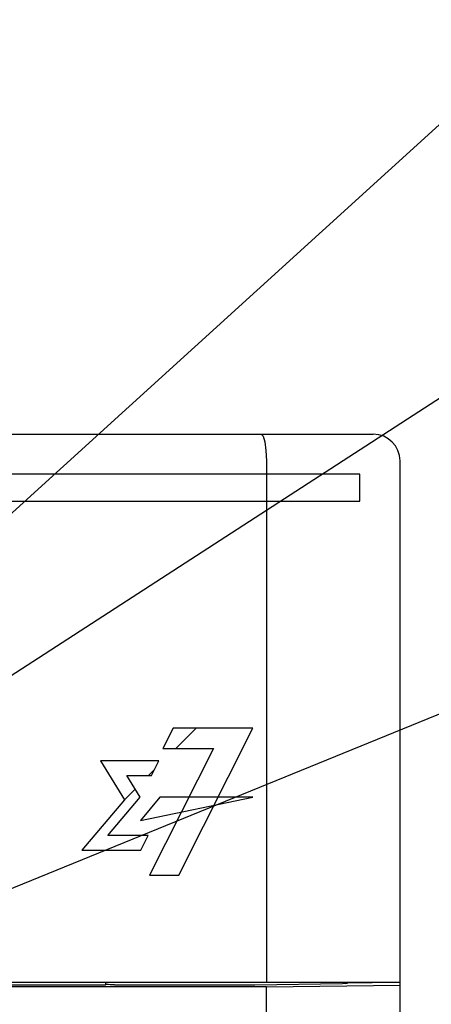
# Model space of a CAD drawing. Extents: x 90 to 1223, y 50 to 821.
# Tile 22 of 34: x 777 to 792, y 614 to 651. Entities that reach past the tile are written whole.
import ezdxf

# ---------------------------------------------------------------- set-up
doc = ezdxf.new("R2010")
doc.units = 0
doc.header["$LTSCALE"] = 69.3
for name, color, linetype in [('ALL_CURVE', 7, 'CONTINUOUS'), ('ALL_FEATURES', 7, 'CONTINUOUS'), ('ALL_NOTE', 7, 'CONTINUOUS')]:
    doc.layers.add(name, color=color, linetype=linetype)

msp = doc.modelspace()

# ---------------------------------------------------------------- linework, layer by layer
at = {"layer": 'ALL_CURVE', "color": 4, "linetype": 'CONTINUOUS'}
for p, q in [((789.25, 633.75), (752.25, 633.75)), ((789.25, 632.75), (789.25, 633.75)), ((770.25, 632.75), (789.25, 632.75)), ((782.264, 624.25), (781.883, 623.49)), ((785.25, 624.25), (782.264, 624.25)), ((782.473, 618.75), (785.25, 624.25)), ((783.773, 623.49), (781.376, 618.75)), ((781.883, 623.49), (783.773, 623.49)), ((781.734, 623.022), (779.542, 623.022)), ((779.542, 623.022), (780.438, 621.569)), ((781.457, 622.475), (781.734, 623.022)), ((780.526, 622.475), (781.457, 622.475)), ((781.025, 621.666), (780.526, 622.475)), ((780.438, 621.569), (778.849, 619.685)), ((779.819, 620.233), (781.025, 621.666)), ((781.76, 621.666), (781.037, 620.797)), ((781.037, 620.797), (785.25, 621.666)), ((785.25, 621.666), (781.76, 621.666)), ((781.333, 620.233), (779.819, 620.233)), ((781.055, 619.685), (781.333, 620.233)), ((778.849, 619.685), (781.055, 619.685)), ((781.376, 618.75), (782.473, 618.75))]:
    msp.add_line(p, q, dxfattribs=at)
at = {"layer": 'ALL_CURVE', "color": 2, "linetype": 'CONTINUOUS'}
for p, q in [((782.359, 623.49), (783.119, 624.25)), ((781.345, 622.475), (781.572, 622.703)), ((780.438, 621.569), (780.838, 621.969))]:
    msp.add_line(p, q, dxfattribs=at)
at = {"layer": 'ALL_FEATURES', "color": 7, "linetype": 'CONTINUOUS'}
for p, q in [((691.75, 635.25), (789.75, 635.25)), ((785.75, 634.25), (785.75, 614.75)), ((790.75, 614.75), (790.75, 634.25)), ((785.75, 614.568), (750.145, 614.568)), ((750.75, 614.75), (790.75, 614.75)), ((779.727, 614.638), (752.785, 614.638)), ((779.727, 614.638), (779.75, 614.684)), ((779.75, 614.684), (779.75, 614.75)), ((779.775, 614.659), (779.75, 614.684)), ((780.075, 614.649), (785.287, 614.649)), ((785.75, 614.568), (790.75, 614.638)), ((785.75, 610.5), (785.75, 614.568)), ((788.783, 614.714), (788.785, 614.735)), ((788.785, 614.735), (789.708, 614.729)), ((789.708, 614.729), (789.71, 614.75)), ((789.708, 614.729), (789.708, 614.75)), ((790.75, 456.25), (790.75, 614.748))]:
    msp.add_line(p, q, dxfattribs=at)
for points in [[(785.557, 635.25), (785.63, 635.175), (785.693, 634.961), (785.735, 634.636), (785.75, 634.25)], [(780.075, 614.649), (779.984, 614.649), (779.902, 614.651), (779.836, 614.653), (779.792, 614.656), (779.775, 614.659)], [(785.287, 614.649), (785.325, 614.649), (788.594, 614.695)], [(788.725, 614.698), (788.667, 614.696), (788.594, 614.695)], [(788.725, 614.698), (788.767, 614.703), (788.783, 614.714)]]:
    msp.add_lwpolyline(points, dxfattribs=at)
msp.add_arc((789.75, 634.25), 1, 0, 90, dxfattribs=at)
at = {"layer": 'ALL_NOTE', "color": 2, "linetype": 'CONTINUOUS'}
for p, q in [((770.25, 626.882), (812.25, 665.029)), ((770.25, 622.38), (812.25, 649.575)), ((755.571, 609.833), (812.25, 632.949))]:
    msp.add_line(p, q, dxfattribs=at)

doc.saveas('drawing.dxf')
